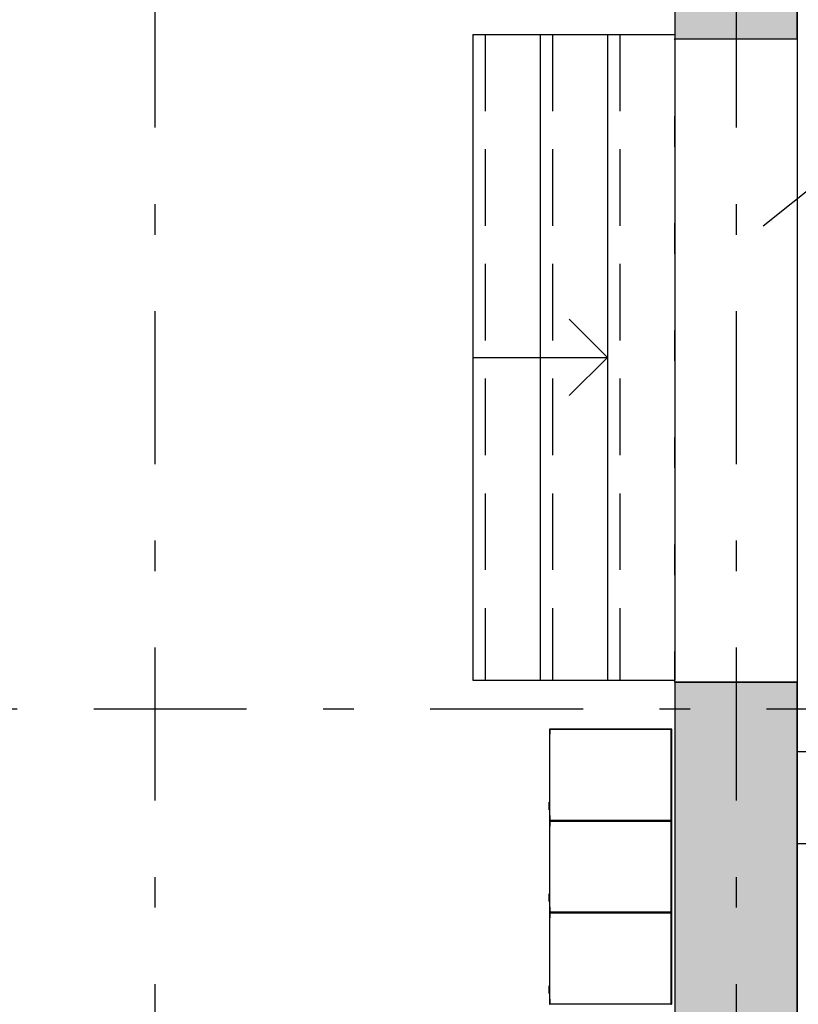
# Model space of a CAD drawing. Extents: x 2 to 87, y -108 to 11.
# Tile 233 of 256: x 19.39 to 21.93, y -16.17 to -12.95. Entities that reach past the tile are written whole.
import ezdxf

# ---------------------------------------------------------------- set-up
doc = ezdxf.new("R2010")
doc.units = 0
doc.header["$MEASUREMENT"] = 0
for name, pattern in [('DASHDOT', [1, 0.5, -0.25, 0, -0.25]), ('DOT', [0.25, 0, -0.25]), ('HIDDEN', [0.375, 0.25, -0.125])]:
    doc.linetypes.add(name, pattern=pattern)
for name, color, linetype in [('10', 7, 'CONTINUOUS'), ('14', 7, 'CONTINUOUS'), ('16', 7, 'CONTINUOUS'), ('18', 7, 'CONTINUOUS'), ('2', 7, 'CONTINUOUS'), ('25', 7, 'CONTINUOUS'), ('27', 7, 'CONTINUOUS'), ('5', 7, 'CONTINUOUS'), ('9', 7, 'CONTINUOUS')]:
    doc.layers.add(name, color=color, linetype=linetype)

msp = doc.modelspace()

# ---------------------------------------------------------------- linework, layer by layer
at = {"layer": '10', "color": 7, "linetype": 'Continuous'}
msp.add_line((22.4482, -13.1252), (21.8167, -13.6293), dxfattribs=at)
at = {"layer": '14', "color": 62, "linetype": 'Continuous'}
for p, q in [((21.9276, -13.0169), (21.9276, -15.1202)), ((21.9276, -15.3475), (24.422, -15.3475)), ((21.9276, -15.6475), (30.422, -15.6475))]:
    msp.add_line(p, q, dxfattribs=at)
at = {"layer": '16', "color": 62, "linetype": 'Continuous'}
for p, q in [((21.1176, -15.2744), (21.1176, -15.5728)), ((21.5168, -15.2736), (21.1184, -15.2736)), ((21.1184, -15.2907), (21.1184, -15.2744)), ((21.1184, -15.2744), (21.5168, -15.2744)), ((21.1192, -15.276), (21.1192, -15.2907)), ((21.5152, -15.2752), (21.12, -15.2752)), ((21.516, -15.5712), (21.516, -15.276)), ((21.5168, -15.2744), (21.5168, -15.5728)), ((21.5176, -15.5728), (21.5176, -15.2744)), ((21.1192, -15.2907), (21.1184, -15.2907)), ((21.1166, -15.5348), (21.1166, -15.5158)), ((21.1171, -15.5378), (21.1171, -15.5128)), ((21.1176, -15.5744), (21.1176, -15.8728)), ((21.1184, -15.5728), (21.1184, -15.5565)), ((21.1184, -15.5565), (21.1192, -15.5565)), ((21.5168, -15.5728), (21.1184, -15.5728)), ((21.1184, -15.5736), (21.5168, -15.5736)), ((21.5168, -15.5736), (21.1184, -15.5736)), ((21.1184, -15.5907), (21.1184, -15.5744)), ((21.1184, -15.5744), (21.5168, -15.5744)), ((21.1192, -15.5565), (21.1192, -15.5712)), ((21.1192, -15.576), (21.1192, -15.5907)), ((21.12, -15.572), (21.5152, -15.572)), ((21.5152, -15.5752), (21.12, -15.5752)), ((21.516, -15.8712), (21.516, -15.576)), ((21.5168, -15.5744), (21.5168, -15.8728)), ((21.5176, -15.8728), (21.5176, -15.5744)), ((21.1192, -15.5907), (21.1184, -15.5907)), ((21.1166, -15.8348), (21.1166, -15.8158)), ((21.1171, -15.8378), (21.1171, -15.8128)), ((21.1184, -15.8728), (21.1184, -15.8565)), ((21.1184, -15.8565), (21.1192, -15.8565)), ((21.1192, -15.8565), (21.1192, -15.8712)), ((21.1176, -15.8744), (21.1176, -16.1728)), ((21.5168, -15.8728), (21.1184, -15.8728)), ((21.1184, -15.8736), (21.5168, -15.8736)), ((21.5168, -15.8736), (21.1184, -15.8736)), ((21.1184, -15.8907), (21.1184, -15.8744)), ((21.1184, -15.8744), (21.5168, -15.8744)), ((21.1192, -15.8907), (21.1184, -15.8907)), ((21.1192, -15.876), (21.1192, -15.8907)), ((21.12, -15.872), (21.5152, -15.872)), ((21.5152, -15.8752), (21.12, -15.8752)), ((21.516, -16.1712), (21.516, -15.876)), ((21.5168, -15.8744), (21.5168, -16.1728)), ((21.5176, -16.1728), (21.5176, -15.8744)), ((21.1166, -16.1348), (21.1166, -16.1158)), ((21.1171, -16.1378), (21.1171, -16.1128)), ((21.1184, -16.1728), (21.1184, -16.1565)), ((21.1184, -16.1565), (21.1192, -16.1565)), ((21.1192, -16.1565), (21.1192, -16.1712)), ((21.5168, -16.1728), (21.1184, -16.1728)), ((21.12, -16.172), (21.5152, -16.172))]:
    msp.add_line(p, q, dxfattribs=at)
for points in [[(21.5168, -15.2743), (21.5169, -15.2743), (21.5169, -15.2743), (21.5169, -15.2743), (21.5169, -15.2743), (21.5169, -15.2743), (21.5169, -15.2743), (21.5169, -15.2743), (21.5169, -15.2743), (21.5169, -15.2743), (21.5169, -15.2743), (21.5169, -15.2743), (21.5169, -15.2743), (21.5169, -15.2743), (21.5169, -15.2743), (21.5169, -15.2743), (21.5169, -15.2743), (21.5169, -15.2743), (21.5169, -15.2743), (21.5169, -15.2743), (21.5169, -15.2743), (21.5169, -15.2743), (21.5169, -15.2743), (21.5169, -15.2743), (21.5169, -15.2742), (21.517, -15.2742), (21.517, -15.2742), (21.517, -15.2742), (21.517, -15.2742), (21.517, -15.2742), (21.517, -15.2742), (21.517, -15.2742), (21.517, -15.2742), (21.517, -15.2742), (21.517, -15.2742), (21.517, -15.2742), (21.517, -15.2742), (21.517, -15.2742), (21.517, -15.2742), (21.517, -15.2742), (21.517, -15.2742), (21.517, -15.2742), (21.517, -15.2742), (21.517, -15.2742), (21.517, -15.2742), (21.517, -15.2742), (21.517, -15.2742), (21.517, -15.2742), (21.517, -15.2742), (21.517, -15.2742), (21.5171, -15.2741), (21.5171, -15.2741), (21.5171, -15.2741), (21.5171, -15.2741), (21.5171, -15.2741), (21.5171, -15.2741), (21.5171, -15.2741), (21.5171, -15.2741), (21.5171, -15.2741), (21.5171, -15.2741), (21.5171, -15.2741), (21.5171, -15.2741), (21.5171, -15.2741), (21.5171, -15.2741), (21.5171, -15.2741), (21.5171, -15.2741), (21.5171, -15.2741), (21.5171, -15.2741), (21.5171, -15.2741), (21.5171, -15.2741), (21.5171, -15.2741), (21.5171, -15.2741), (21.5171, -15.2741), (21.5171, -15.2741), (21.5171, -15.2741), (21.5171, -15.2741), (21.5171, -15.2741), (21.5172, -15.274), (21.5173, -15.2739), (21.5173, -15.2739), (21.5173, -15.2739), (21.5173, -15.2739), (21.5173, -15.2739), (21.5173, -15.2739), (21.5173, -15.2739), (21.5173, -15.2739), (21.5173, -15.2739), (21.5173, -15.2739), (21.5173, -15.2739), (21.5173, -15.2739), (21.5173, -15.2739), (21.5173, -15.2739), (21.5173, -15.2739), (21.5173, -15.2739), (21.5173, -15.2739), (21.5173, -15.2739), (21.5173, -15.2739), (21.5173, -15.2739), (21.5173, -15.2739), (21.5173, -15.2739), (21.5173, -15.2739), (21.5173, -15.2739), (21.5173, -15.2739), (21.5173, -15.2739), (21.5173, -15.2739), (21.5173, -15.2739), (21.5173, -15.2739), (21.5173, -15.2739), (21.5173, -15.2739), (21.5173, -15.2739), (21.5173, -15.2739), (21.5173, -15.2739), (21.5174, -15.2738), (21.5174, -15.2738), (21.5174, -15.2738), (21.5174, -15.2738), (21.5174, -15.2738), (21.5174, -15.2738), (21.5174, -15.2738), (21.5174, -15.2738), (21.5174, -15.2738), (21.5174, -15.2738), (21.5174, -15.2738), (21.5174, -15.2738), (21.5174, -15.2738), (21.5174, -15.2738), (21.5174, -15.2738), (21.5174, -15.2738), (21.5174, -15.2738), (21.5174, -15.2738), (21.5174, -15.2738), (21.5174, -15.2738), (21.5174, -15.2738), (21.5174, -15.2738), (21.5174, -15.2738), (21.5174, -15.2738), (21.5174, -15.2738), (21.5174, -15.2738), (21.5174, -15.2738), (21.5174, -15.2738), (21.5174, -15.2738), (21.5174, -15.2738), (21.5174, -15.2738), (21.5174, -15.2738), (21.5174, -15.2738), (21.5174, -15.2738), (21.5174, -15.2738), (21.5174, -15.2738), (21.5174, -15.2738), (21.5174, -15.2738), (21.5174, -15.2738), (21.5174, -15.2738), (21.5174, -15.2738), (21.5175, -15.2737), (21.5175, -15.2736), (21.5176, -15.2736)], [(21.5168, -15.5728), (21.5169, -15.5729), (21.5169, -15.5729), (21.5169, -15.5729), (21.5169, -15.5729), (21.5169, -15.5729), (21.5169, -15.5729), (21.5169, -15.5729), (21.5169, -15.5729), (21.5169, -15.5729), (21.5169, -15.5729), (21.5169, -15.5729), (21.5169, -15.5729), (21.5169, -15.5729), (21.5169, -15.5729), (21.5169, -15.5729), (21.5169, -15.5729), (21.5169, -15.5729), (21.5169, -15.5729), (21.5169, -15.5729), (21.5169, -15.5729), (21.5169, -15.5729), (21.5169, -15.5729), (21.5169, -15.5729), (21.5169, -15.5729), (21.517, -15.573), (21.517, -15.573), (21.517, -15.573), (21.517, -15.573), (21.517, -15.573), (21.517, -15.573), (21.517, -15.573), (21.517, -15.573), (21.517, -15.573), (21.517, -15.573), (21.517, -15.573), (21.517, -15.573), (21.517, -15.573), (21.517, -15.573), (21.517, -15.573), (21.517, -15.573), (21.517, -15.573), (21.517, -15.573), (21.517, -15.573), (21.517, -15.573), (21.517, -15.573), (21.517, -15.573), (21.517, -15.573), (21.517, -15.573), (21.517, -15.573), (21.5171, -15.5731), (21.5171, -15.5731), (21.5171, -15.5731), (21.5171, -15.5731), (21.5171, -15.5731), (21.5171, -15.5731), (21.5171, -15.5731), (21.5171, -15.5731), (21.5171, -15.5731), (21.5171, -15.5731), (21.5171, -15.5731), (21.5171, -15.5731), (21.5171, -15.5731), (21.5171, -15.5731), (21.5171, -15.5731), (21.5171, -15.5731), (21.5171, -15.5731), (21.5171, -15.5731), (21.5171, -15.5731), (21.5171, -15.5731), (21.5171, -15.5731), (21.5171, -15.5731), (21.5171, -15.5731), (21.5171, -15.5731), (21.5171, -15.5731), (21.5171, -15.5731), (21.5171, -15.5731), (21.5172, -15.5732), (21.5173, -15.5733), (21.5173, -15.5733), (21.5173, -15.5733), (21.5173, -15.5733), (21.5173, -15.5733), (21.5173, -15.5733), (21.5173, -15.5733), (21.5173, -15.5733), (21.5173, -15.5733), (21.5173, -15.5733), (21.5173, -15.5733), (21.5173, -15.5733), (21.5173, -15.5733), (21.5173, -15.5733), (21.5173, -15.5733), (21.5173, -15.5733), (21.5173, -15.5733), (21.5173, -15.5733), (21.5173, -15.5733), (21.5173, -15.5733), (21.5173, -15.5733), (21.5173, -15.5733), (21.5173, -15.5733), (21.5173, -15.5733), (21.5173, -15.5733), (21.5173, -15.5733), (21.5173, -15.5733), (21.5173, -15.5733), (21.5173, -15.5733), (21.5173, -15.5733), (21.5173, -15.5733), (21.5173, -15.5733), (21.5173, -15.5733), (21.5173, -15.5733), (21.5174, -15.5734), (21.5174, -15.5734), (21.5174, -15.5734), (21.5174, -15.5734), (21.5174, -15.5734), (21.5174, -15.5734), (21.5174, -15.5734), (21.5174, -15.5734), (21.5174, -15.5734), (21.5174, -15.5734), (21.5174, -15.5734), (21.5174, -15.5734), (21.5174, -15.5734), (21.5174, -15.5734), (21.5174, -15.5734), (21.5174, -15.5734), (21.5174, -15.5734), (21.5174, -15.5734), (21.5174, -15.5734), (21.5174, -15.5734), (21.5174, -15.5734), (21.5174, -15.5734), (21.5174, -15.5734), (21.5174, -15.5734), (21.5174, -15.5734), (21.5174, -15.5734), (21.5174, -15.5734), (21.5174, -15.5734), (21.5174, -15.5734), (21.5174, -15.5734), (21.5174, -15.5734), (21.5174, -15.5734), (21.5174, -15.5734), (21.5174, -15.5734), (21.5174, -15.5734), (21.5174, -15.5734), (21.5174, -15.5734), (21.5174, -15.5734), (21.5174, -15.5734), (21.5174, -15.5734), (21.5174, -15.5734), (21.5175, -15.5735), (21.5176, -15.5736)], [(21.5168, -15.5743), (21.5169, -15.5743), (21.5169, -15.5743), (21.5169, -15.5743), (21.5169, -15.5743), (21.5169, -15.5743), (21.5169, -15.5743), (21.5169, -15.5743), (21.5169, -15.5743), (21.5169, -15.5743), (21.5169, -15.5743), (21.5169, -15.5743), (21.5169, -15.5743), (21.5169, -15.5743), (21.5169, -15.5743), (21.5169, -15.5743), (21.5169, -15.5743), (21.5169, -15.5743), (21.5169, -15.5743), (21.5169, -15.5743), (21.5169, -15.5743), (21.5169, -15.5743), (21.5169, -15.5743), (21.5169, -15.5743), (21.5169, -15.5742), (21.517, -15.5742), (21.517, -15.5742), (21.517, -15.5742), (21.517, -15.5742), (21.517, -15.5742), (21.517, -15.5742), (21.517, -15.5742), (21.517, -15.5742), (21.517, -15.5742), (21.517, -15.5742), (21.517, -15.5742), (21.517, -15.5742), (21.517, -15.5742), (21.517, -15.5742), (21.517, -15.5742), (21.517, -15.5742), (21.517, -15.5742), (21.517, -15.5742), (21.517, -15.5742), (21.517, -15.5742), (21.517, -15.5742), (21.517, -15.5742), (21.517, -15.5742), (21.517, -15.5742), (21.517, -15.5742), (21.5171, -15.5741), (21.5171, -15.5741), (21.5171, -15.5741), (21.5171, -15.5741), (21.5171, -15.5741), (21.5171, -15.5741), (21.5171, -15.5741), (21.5171, -15.5741), (21.5171, -15.5741), (21.5171, -15.5741), (21.5171, -15.5741), (21.5171, -15.5741), (21.5171, -15.5741), (21.5171, -15.5741), (21.5171, -15.5741), (21.5171, -15.5741), (21.5171, -15.5741), (21.5171, -15.5741), (21.5171, -15.5741), (21.5171, -15.5741), (21.5171, -15.5741), (21.5171, -15.5741), (21.5171, -15.5741), (21.5171, -15.5741), (21.5171, -15.5741), (21.5171, -15.5741), (21.5171, -15.5741), (21.5172, -15.574), (21.5173, -15.5739), (21.5173, -15.5739), (21.5173, -15.5739), (21.5173, -15.5739), (21.5173, -15.5739), (21.5173, -15.5739), (21.5173, -15.5739), (21.5173, -15.5739), (21.5173, -15.5739), (21.5173, -15.5739), (21.5173, -15.5739), (21.5173, -15.5739), (21.5173, -15.5739), (21.5173, -15.5739), (21.5173, -15.5739), (21.5173, -15.5739), (21.5173, -15.5739), (21.5173, -15.5739), (21.5173, -15.5739), (21.5173, -15.5739), (21.5173, -15.5739), (21.5173, -15.5739), (21.5173, -15.5739), (21.5173, -15.5739), (21.5173, -15.5739), (21.5173, -15.5739), (21.5173, -15.5739), (21.5173, -15.5739), (21.5173, -15.5739), (21.5173, -15.5739), (21.5173, -15.5739), (21.5173, -15.5739), (21.5173, -15.5739), (21.5173, -15.5739), (21.5174, -15.5738), (21.5174, -15.5738), (21.5174, -15.5738), (21.5174, -15.5738), (21.5174, -15.5738), (21.5174, -15.5738), (21.5174, -15.5738), (21.5174, -15.5738), (21.5174, -15.5738), (21.5174, -15.5738), (21.5174, -15.5738), (21.5174, -15.5738), (21.5174, -15.5738), (21.5174, -15.5738), (21.5174, -15.5738), (21.5174, -15.5738), (21.5174, -15.5738), (21.5174, -15.5738), (21.5174, -15.5738), (21.5174, -15.5738), (21.5174, -15.5738), (21.5174, -15.5738), (21.5174, -15.5738), (21.5174, -15.5738), (21.5174, -15.5738), (21.5174, -15.5738), (21.5174, -15.5738), (21.5174, -15.5738), (21.5174, -15.5738), (21.5174, -15.5738), (21.5174, -15.5738), (21.5174, -15.5738), (21.5174, -15.5738), (21.5174, -15.5738), (21.5174, -15.5738), (21.5174, -15.5738), (21.5174, -15.5738), (21.5174, -15.5738), (21.5174, -15.5738), (21.5174, -15.5738), (21.5174, -15.5738), (21.5175, -15.5737), (21.5175, -15.5736), (21.5176, -15.5736)], [(21.5168, -15.8728), (21.5169, -15.8729), (21.5169, -15.8729), (21.5169, -15.8729), (21.5169, -15.8729), (21.5169, -15.8729), (21.5169, -15.8729), (21.5169, -15.8729), (21.5169, -15.8729), (21.5169, -15.8729), (21.5169, -15.8729), (21.5169, -15.8729), (21.5169, -15.8729), (21.5169, -15.8729), (21.5169, -15.8729), (21.5169, -15.8729), (21.5169, -15.8729), (21.5169, -15.8729), (21.5169, -15.8729), (21.5169, -15.8729), (21.5169, -15.8729), (21.5169, -15.8729), (21.5169, -15.8729), (21.5169, -15.8729), (21.5169, -15.8729), (21.517, -15.873), (21.517, -15.873), (21.517, -15.873), (21.517, -15.873), (21.517, -15.873), (21.517, -15.873), (21.517, -15.873), (21.517, -15.873), (21.517, -15.873), (21.517, -15.873), (21.517, -15.873), (21.517, -15.873), (21.517, -15.873), (21.517, -15.873), (21.517, -15.873), (21.517, -15.873), (21.517, -15.873), (21.517, -15.873), (21.517, -15.873), (21.517, -15.873), (21.517, -15.873), (21.517, -15.873), (21.517, -15.873), (21.517, -15.873), (21.517, -15.873), (21.5171, -15.8731), (21.5171, -15.8731), (21.5171, -15.8731), (21.5171, -15.8731), (21.5171, -15.8731), (21.5171, -15.8731), (21.5171, -15.8731), (21.5171, -15.8731), (21.5171, -15.8731), (21.5171, -15.8731), (21.5171, -15.8731), (21.5171, -15.8731), (21.5171, -15.8731), (21.5171, -15.8731), (21.5171, -15.8731), (21.5171, -15.8731), (21.5171, -15.8731), (21.5171, -15.8731), (21.5171, -15.8731), (21.5171, -15.8731), (21.5171, -15.8731), (21.5171, -15.8731), (21.5171, -15.8731), (21.5171, -15.8731), (21.5171, -15.8731), (21.5171, -15.8731), (21.5171, -15.8731), (21.5172, -15.8732), (21.5173, -15.8733), (21.5173, -15.8733), (21.5173, -15.8733), (21.5173, -15.8733), (21.5173, -15.8733), (21.5173, -15.8733), (21.5173, -15.8733), (21.5173, -15.8733), (21.5173, -15.8733), (21.5173, -15.8733), (21.5173, -15.8733), (21.5173, -15.8733), (21.5173, -15.8733), (21.5173, -15.8733), (21.5173, -15.8733), (21.5173, -15.8733), (21.5173, -15.8733), (21.5173, -15.8733), (21.5173, -15.8733), (21.5173, -15.8733), (21.5173, -15.8733), (21.5173, -15.8733), (21.5173, -15.8733), (21.5173, -15.8733), (21.5173, -15.8733), (21.5173, -15.8733), (21.5173, -15.8733), (21.5173, -15.8733), (21.5173, -15.8733), (21.5173, -15.8733), (21.5173, -15.8733), (21.5173, -15.8733), (21.5173, -15.8733), (21.5173, -15.8733), (21.5174, -15.8734), (21.5174, -15.8734), (21.5174, -15.8734), (21.5174, -15.8734), (21.5174, -15.8734), (21.5174, -15.8734), (21.5174, -15.8734), (21.5174, -15.8734), (21.5174, -15.8734), (21.5174, -15.8734), (21.5174, -15.8734), (21.5174, -15.8734), (21.5174, -15.8734), (21.5174, -15.8734), (21.5174, -15.8734), (21.5174, -15.8734), (21.5174, -15.8734), (21.5174, -15.8734), (21.5174, -15.8734), (21.5174, -15.8734), (21.5174, -15.8734), (21.5174, -15.8734), (21.5174, -15.8734), (21.5174, -15.8734), (21.5174, -15.8734), (21.5174, -15.8734), (21.5174, -15.8734), (21.5174, -15.8734), (21.5174, -15.8734), (21.5174, -15.8734), (21.5174, -15.8734), (21.5174, -15.8734), (21.5174, -15.8734), (21.5174, -15.8734), (21.5174, -15.8734), (21.5174, -15.8734), (21.5174, -15.8734), (21.5174, -15.8734), (21.5174, -15.8734), (21.5174, -15.8734), (21.5174, -15.8734), (21.5175, -15.8735), (21.5176, -15.8736)], [(21.5168, -15.8743), (21.5169, -15.8743), (21.5169, -15.8743), (21.5169, -15.8743), (21.5169, -15.8743), (21.5169, -15.8743), (21.5169, -15.8743), (21.5169, -15.8743), (21.5169, -15.8743), (21.5169, -15.8743), (21.5169, -15.8743), (21.5169, -15.8743), (21.5169, -15.8743), (21.5169, -15.8743), (21.5169, -15.8743), (21.5169, -15.8743), (21.5169, -15.8743), (21.5169, -15.8743), (21.5169, -15.8743), (21.5169, -15.8743), (21.5169, -15.8743), (21.5169, -15.8743), (21.5169, -15.8743), (21.5169, -15.8743), (21.5169, -15.8742), (21.517, -15.8742), (21.517, -15.8742), (21.517, -15.8742), (21.517, -15.8742), (21.517, -15.8742), (21.517, -15.8742), (21.517, -15.8742), (21.517, -15.8742), (21.517, -15.8742), (21.517, -15.8742), (21.517, -15.8742), (21.517, -15.8742), (21.517, -15.8742), (21.517, -15.8742), (21.517, -15.8742), (21.517, -15.8742), (21.517, -15.8742), (21.517, -15.8742), (21.517, -15.8742), (21.517, -15.8742), (21.517, -15.8742), (21.517, -15.8742), (21.517, -15.8742), (21.517, -15.8742), (21.517, -15.8742), (21.5171, -15.8741), (21.5171, -15.8741), (21.5171, -15.8741), (21.5171, -15.8741), (21.5171, -15.8741), (21.5171, -15.8741), (21.5171, -15.8741), (21.5171, -15.8741), (21.5171, -15.8741), (21.5171, -15.8741), (21.5171, -15.8741), (21.5171, -15.8741), (21.5171, -15.8741), (21.5171, -15.8741), (21.5171, -15.8741), (21.5171, -15.8741), (21.5171, -15.8741), (21.5171, -15.8741), (21.5171, -15.8741), (21.5171, -15.8741), (21.5171, -15.8741), (21.5171, -15.8741), (21.5171, -15.8741), (21.5171, -15.8741), (21.5171, -15.8741), (21.5171, -15.8741), (21.5171, -15.8741), (21.5172, -15.874), (21.5173, -15.8739), (21.5173, -15.8739), (21.5173, -15.8739), (21.5173, -15.8739), (21.5173, -15.8739), (21.5173, -15.8739), (21.5173, -15.8739), (21.5173, -15.8739), (21.5173, -15.8739), (21.5173, -15.8739), (21.5173, -15.8739), (21.5173, -15.8739), (21.5173, -15.8739), (21.5173, -15.8739), (21.5173, -15.8739), (21.5173, -15.8739), (21.5173, -15.8739), (21.5173, -15.8739), (21.5173, -15.8739), (21.5173, -15.8739), (21.5173, -15.8739), (21.5173, -15.8739), (21.5173, -15.8739), (21.5173, -15.8739), (21.5173, -15.8739), (21.5173, -15.8739), (21.5173, -15.8739), (21.5173, -15.8739), (21.5173, -15.8739), (21.5173, -15.8739), (21.5173, -15.8739), (21.5173, -15.8739), (21.5173, -15.8739), (21.5173, -15.8739), (21.5174, -15.8738), (21.5174, -15.8738), (21.5174, -15.8738), (21.5174, -15.8738), (21.5174, -15.8738), (21.5174, -15.8738), (21.5174, -15.8738), (21.5174, -15.8738), (21.5174, -15.8738), (21.5174, -15.8738), (21.5174, -15.8738), (21.5174, -15.8738), (21.5174, -15.8738), (21.5174, -15.8738), (21.5174, -15.8738), (21.5174, -15.8738), (21.5174, -15.8738), (21.5174, -15.8738), (21.5174, -15.8738), (21.5174, -15.8738), (21.5174, -15.8738), (21.5174, -15.8738), (21.5174, -15.8738), (21.5174, -15.8738), (21.5174, -15.8738), (21.5174, -15.8738), (21.5174, -15.8738), (21.5174, -15.8738), (21.5174, -15.8738), (21.5174, -15.8738), (21.5174, -15.8738), (21.5174, -15.8738), (21.5174, -15.8738), (21.5174, -15.8738), (21.5174, -15.8738), (21.5174, -15.8738), (21.5174, -15.8738), (21.5174, -15.8738), (21.5174, -15.8738), (21.5174, -15.8738), (21.5174, -15.8738), (21.5175, -15.8736), (21.5176, -15.8736)], [(21.5168, -16.1728), (21.5169, -16.1729), (21.5169, -16.1729), (21.5169, -16.1729), (21.5169, -16.1729), (21.5169, -16.1729), (21.5169, -16.1729), (21.5169, -16.1729), (21.5169, -16.1729), (21.5169, -16.1729), (21.5169, -16.1729), (21.5169, -16.1729), (21.5169, -16.1729), (21.5169, -16.1729), (21.5169, -16.1729), (21.5169, -16.1729), (21.5169, -16.1729), (21.5169, -16.1729), (21.5169, -16.1729), (21.5169, -16.1729), (21.5169, -16.1729), (21.5169, -16.1729), (21.5169, -16.1729), (21.5169, -16.1729), (21.5169, -16.1729), (21.517, -16.173), (21.517, -16.173), (21.517, -16.173), (21.517, -16.173), (21.517, -16.173), (21.517, -16.173), (21.517, -16.173), (21.517, -16.173), (21.517, -16.173), (21.517, -16.173), (21.517, -16.173), (21.517, -16.173), (21.517, -16.173), (21.517, -16.173), (21.517, -16.173), (21.517, -16.173), (21.517, -16.173), (21.517, -16.173), (21.517, -16.173), (21.517, -16.173), (21.517, -16.173), (21.517, -16.173), (21.517, -16.173), (21.517, -16.173), (21.517, -16.173), (21.5171, -16.1731), (21.5171, -16.1731), (21.5171, -16.1731), (21.5171, -16.1731), (21.5171, -16.1731), (21.5171, -16.1731), (21.5171, -16.1731), (21.5171, -16.1731), (21.5171, -16.1731), (21.5171, -16.1731), (21.5171, -16.1731), (21.5171, -16.1731), (21.5171, -16.1731), (21.5171, -16.1731), (21.5171, -16.1731), (21.5171, -16.1731), (21.5171, -16.1731), (21.5171, -16.1731), (21.5171, -16.1731), (21.5171, -16.1731), (21.5171, -16.1731), (21.5171, -16.1731), (21.5171, -16.1731), (21.5171, -16.1731), (21.5171, -16.1731), (21.5171, -16.1731), (21.5171, -16.1731), (21.5172, -16.1732), (21.5173, -16.1733), (21.5173, -16.1733), (21.5173, -16.1733), (21.5173, -16.1733), (21.5173, -16.1733), (21.5173, -16.1733), (21.5173, -16.1733), (21.5173, -16.1733), (21.5173, -16.1733), (21.5173, -16.1733), (21.5173, -16.1733), (21.5173, -16.1733), (21.5173, -16.1733), (21.5173, -16.1733), (21.5173, -16.1733), (21.5173, -16.1733), (21.5173, -16.1733), (21.5173, -16.1733), (21.5173, -16.1733), (21.5173, -16.1733), (21.5173, -16.1733), (21.5173, -16.1733), (21.5173, -16.1733), (21.5173, -16.1733), (21.5173, -16.1733), (21.5173, -16.1733), (21.5173, -16.1733), (21.5173, -16.1733), (21.5173, -16.1733), (21.5173, -16.1733), (21.5173, -16.1733), (21.5173, -16.1733), (21.5173, -16.1733), (21.5173, -16.1733), (21.5174, -16.1734), (21.5174, -16.1734), (21.5174, -16.1734), (21.5174, -16.1734), (21.5174, -16.1734), (21.5174, -16.1734), (21.5174, -16.1734), (21.5174, -16.1734), (21.5174, -16.1734), (21.5174, -16.1734), (21.5174, -16.1734), (21.5174, -16.1734), (21.5174, -16.1734), (21.5174, -16.1734), (21.5174, -16.1734), (21.5174, -16.1734), (21.5174, -16.1734), (21.5174, -16.1734), (21.5174, -16.1734), (21.5174, -16.1734), (21.5174, -16.1734), (21.5174, -16.1734), (21.5174, -16.1734), (21.5174, -16.1734), (21.5174, -16.1734), (21.5174, -16.1734), (21.5174, -16.1734), (21.5174, -16.1734), (21.5174, -16.1734), (21.5174, -16.1734), (21.5174, -16.1734), (21.5174, -16.1734), (21.5174, -16.1734), (21.5174, -16.1734), (21.5174, -16.1734), (21.5174, -16.1734), (21.5174, -16.1734), (21.5174, -16.1734), (21.5174, -16.1734), (21.5174, -16.1734), (21.5174, -16.1734), (21.5175, -16.1735), (21.5176, -16.1736)]]:
    msp.add_lwpolyline(points, dxfattribs=at)
for centre, start, end in [((21.1184, -15.2744), 90, 180), ((21.12, -15.276), 90, 180), ((21.5152, -15.276), 360, 90), ((21.5168, -15.2744), 360, 90), ((21.1184, -15.5728), 180, 270), ((21.1184, -15.5744), 90, 180), ((21.12, -15.5712), 180, 270), ((21.12, -15.576), 90, 180), ((21.5152, -15.5712), 270, 360), ((21.5152, -15.576), 360, 90), ((21.5168, -15.5728), 270, 360), ((21.5168, -15.5744), 360, 90), ((21.1184, -15.8728), 180, 270), ((21.1184, -15.8744), 90, 180), ((21.12, -15.8712), 180, 270), ((21.12, -15.876), 90, 180), ((21.5152, -15.8712), 270, 360), ((21.5152, -15.876), 360, 90), ((21.5168, -15.8728), 270, 360), ((21.5168, -15.8744), 360, 90), ((21.1184, -16.1728), 180, 270), ((21.12, -16.1712), 180, 270), ((21.5152, -16.1712), 270, 360), ((21.5168, -16.1728), 270, 360)]:
    msp.add_arc(centre, 0.0008, start, end, dxfattribs=at)
at = {"layer": '18', "color": 62, "linetype": 'Continuous'}
msp.add_line((21.9276, -15.6475), (24.4276, -15.6475), dxfattribs=at)
at = {"layer": '18', "color": 1, "linetype": 'DOT'}
msp.add_lwpolyline([(21.5276, -13.0169), (21.9276, -13.0169), (21.9276, -15.1202), (21.5276, -15.1202)], close=True, dxfattribs=at)
at = {"layer": '2', "color": 62, "linetype": 'Continuous'}
for p, q in [((21.5276, -10.3075), (21.5276, -13.0169)), ((21.9276, -13.0169), (21.9276, -10.3075)), ((21.5276, -13.0169), (21.9276, -13.0169)), ((21.5276, -15.1202), (21.5276, -18.9205)), ((21.9276, -15.1202), (21.5276, -15.1202)), ((21.9276, -18.9205), (21.9276, -15.1202))]:
    msp.add_line(p, q, dxfattribs=at)
at = {"layer": '25', "color": 62, "linetype": 'Continuous'}
for p, q in [((21.5276, -12.5342), (21.5276, -13.0169)), ((21.9276, -12.5342), (21.9276, -13.0169)), ((21.5276, -13.0169), (21.9276, -13.0169)), ((21.5276, -15.1202), (21.9276, -15.1202)), ((21.5276, -15.1202), (21.5276, -18.9205)), ((21.9276, -15.1202), (21.9276, -18.9205))]:
    msp.add_line(p, q, dxfattribs=at)
for points in [[(21.5276, -12.5342), (21.5276, -13.0169), (21.9276, -13.0169)], [(21.5276, -12.5342), (21.9276, -12.5342), (21.9276, -13.0169)], [(21.5276, -13.0169), (21.5276, -13.0169), (21.9276, -13.0169)], [(21.5276, -15.1202), (21.5276, -15.1202), (21.9276, -15.1202)], [(21.5276, -15.1202), (21.5276, -18.9205), (21.9276, -18.9205)], [(21.5276, -15.1202), (21.9276, -15.1202), (21.9276, -18.9205)]]:
    msp.add_solid(points, dxfattribs=at)
at = {"layer": '27', "color": 62, "linetype": 'Continuous'}
for p, q in [((21.3076, -14.0587), (21.1826, -13.9337)), ((20.8676, -14.0587), (21.0876, -14.0587)), ((21.0876, -14.0587), (21.3076, -14.0587)), ((21.3076, -14.0587), (21.1826, -14.1837))]:
    msp.add_line(p, q, dxfattribs=at)
at = {"layer": '5', "color": 7, "linetype": 'DASHDOT'}
for p, q in [((19.8276, -7.3075), (19.8276, -96.5075)), ((21.7276, -7.3075), (21.7276, -96.5075)), ((7.5276, -15.2075), (52.6276, -15.2075))]:
    msp.add_line(p, q, dxfattribs=at)
at = {"layer": '9', "color": 62, "linetype": 'Continuous'}
for p, q in [((20.8676, -13.0031), (20.8676, -15.1144)), ((20.8676, -13.0031), (21.0876, -13.0031)), ((21.0876, -13.0031), (21.3076, -13.0031)), ((21.0876, -13.0031), (21.0876, -15.1144)), ((21.3076, -13.0031), (21.5276, -13.0031)), ((21.3076, -13.0031), (21.3076, -15.1144)), ((21.5276, -13.0169), (21.5276, -15.1144)), ((20.8676, -15.1144), (21.0876, -15.1144)), ((21.0876, -15.1144), (21.3076, -15.1144)), ((21.3076, -15.1144), (21.5276, -15.1144))]:
    msp.add_line(p, q, dxfattribs=at)
at = {"layer": '9', "color": 62, "linetype": 'HIDDEN'}
for p, q in [((20.9076, -13.0031), (20.9076, -15.1144)), ((21.1276, -13.0031), (21.1276, -15.1144)), ((21.3476, -13.0031), (21.3476, -15.1144))]:
    msp.add_line(p, q, dxfattribs=at)

doc.saveas('drawing.dxf')
